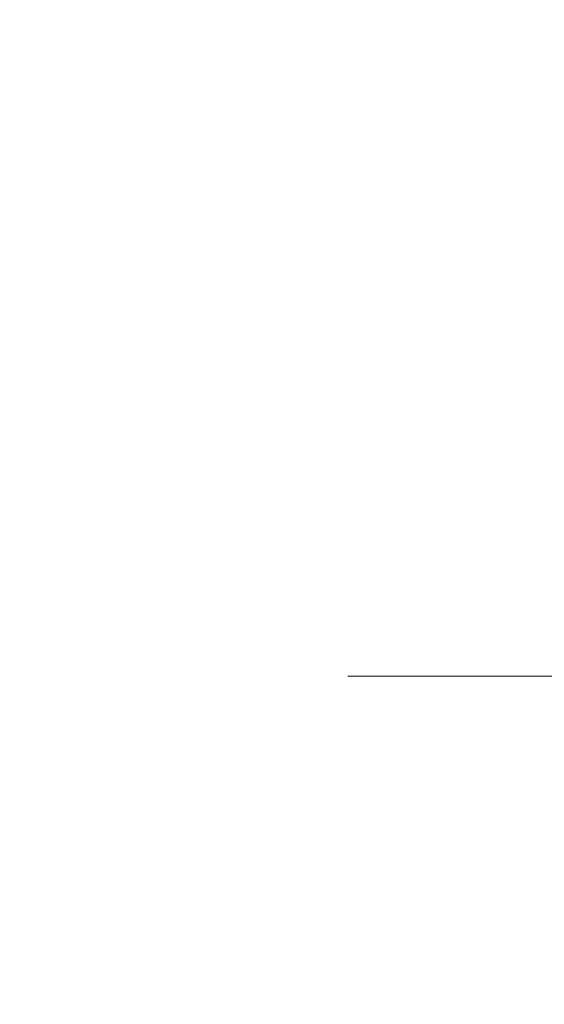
# Model space of a CAD drawing. Header units: millimetres. Extents: x 29 to 1537, y 403 to 427.
# Tile 3 of 179: x 29.44 to 35.84, y 415.32 to 427.32. Entities that reach past the tile are written whole.
import ezdxf

# ---------------------------------------------------------------- set-up
doc = ezdxf.new("R2010")
doc.units = ezdxf.units.MM
doc.header["$LTSCALE"] = 25.4
doc.layers.add('None', color=7, linetype='Continuous', lineweight=9)

msp = doc.modelspace()

# ---------------------------------------------------------------- linework, layer by layer
at = {"layer": 'None', "color": 7, "linetype": 'Continuous', "lineweight": 9}
for points, invisible_edges in [([(32.457, 427.077, 455.595), (32.072, 427.077, 460), (32.745, 427.257, 460), (33.12, 427.257, 455.712)], 15), ([(32.072, 427.077, 460), (32.457, 427.077, 464.405), (33.12, 427.257, 464.288), (32.745, 427.257, 460)], 15), ([(33.602, 427.077, 451.324), (32.457, 427.077, 455.595), (33.12, 427.257, 455.712), (34.235, 427.257, 451.554)], 15), ([(32.457, 427.077, 464.405), (33.602, 427.077, 468.676), (34.235, 427.257, 468.446), (33.12, 427.257, 464.288)], 15), ([(33.12, 427.257, 455.712), (32.745, 427.257, 460), (33.44, 427.318, 460), (33.804, 427.318, 455.832)], 15), ([(32.745, 427.257, 460), (33.12, 427.257, 464.288), (33.804, 427.318, 464.168), (33.44, 427.318, 460)], 15), ([(34.235, 427.257, 451.554), (33.12, 427.257, 455.712), (33.804, 427.318, 455.832), (34.887, 427.318, 451.792)], 15), ([(33.12, 427.257, 464.288), (34.235, 427.257, 468.446), (34.887, 427.318, 468.208), (33.804, 427.318, 464.168)], 15), ([(33.804, 427.318, 455.832), (33.44, 427.318, 460), (34.134, 427.257, 460), (34.488, 427.257, 455.953)], 15), ([(33.44, 427.318, 460), (33.804, 427.318, 464.168), (34.488, 427.257, 464.047), (34.134, 427.257, 460)], 15), ([(35.47, 427.077, 447.316), (33.602, 427.077, 451.324), (34.235, 427.257, 451.554), (36.054, 427.257, 447.653)], 15), ([(33.602, 427.077, 468.676), (35.47, 427.077, 472.684), (36.054, 427.257, 472.347), (34.235, 427.257, 468.446)], 15), ([(34.887, 427.318, 451.792), (33.804, 427.318, 455.832), (34.488, 427.257, 455.953), (35.54, 427.257, 452.029)], 15), ([(33.804, 427.318, 464.168), (34.887, 427.318, 468.208), (35.54, 427.257, 467.971), (34.488, 427.257, 464.047)], 15), ([(34.488, 427.257, 455.953), (34.134, 427.257, 460), (34.808, 427.077, 460), (35.152, 427.077, 456.07)], 15), ([(34.134, 427.257, 460), (34.488, 427.257, 464.047), (35.152, 427.077, 463.93), (34.808, 427.077, 460)], 15), ([(36.054, 427.257, 447.653), (34.235, 427.257, 451.554), (34.887, 427.318, 451.792), (36.655, 427.318, 448)], 15), ([(34.235, 427.257, 468.446), (36.054, 427.257, 472.347), (36.655, 427.318, 472), (34.887, 427.318, 468.208)], 15), ([(35.54, 427.257, 452.029), (34.488, 427.257, 455.953), (35.152, 427.077, 456.07), (36.173, 427.077, 452.259)], 15), ([(34.488, 427.257, 464.047), (35.54, 427.257, 467.971), (36.173, 427.077, 467.741), (35.152, 427.077, 463.93)], 15), ([(36.655, 427.318, 448), (34.887, 427.318, 451.792), (35.54, 427.257, 452.029), (37.257, 427.257, 448.347)], 15), ([(34.887, 427.318, 468.208), (36.655, 427.318, 472), (37.257, 427.257, 471.653), (35.54, 427.257, 467.971)], 15), ([(38.007, 427.077, 443.694), (35.47, 427.077, 447.316), (36.054, 427.257, 447.653), (38.523, 427.257, 444.127)], 15), ([(35.47, 427.077, 472.684), (38.007, 427.077, 476.306), (38.523, 427.257, 475.873), (36.054, 427.257, 472.347)], 15), ([(37.257, 427.257, 448.347), (35.54, 427.257, 452.029), (36.173, 427.077, 452.259), (37.84, 427.077, 448.684)], 15), ([(35.54, 427.257, 467.971), (37.257, 427.257, 471.653), (37.84, 427.077, 471.316), (36.173, 427.077, 467.741)], 15), ([(31.835, 426.782, 455.485), (31.44, 426.782, 460), (32.072, 427.077, 460), (32.457, 427.077, 455.595)], 15), ([(31.44, 426.782, 460), (31.835, 426.782, 464.515), (32.457, 427.077, 464.405), (32.072, 427.077, 460)], 15), ([(33.008, 426.782, 451.107), (31.835, 426.782, 455.485), (32.457, 427.077, 455.595), (33.602, 427.077, 451.324)], 15), ([(31.835, 426.782, 464.515), (33.008, 426.782, 468.893), (33.602, 427.077, 468.676), (32.457, 427.077, 464.405)], 15), ([(34.923, 426.782, 447), (33.008, 426.782, 451.107), (33.602, 427.077, 451.324), (35.47, 427.077, 447.316)], 15), ([(33.008, 426.782, 468.893), (34.923, 426.782, 473), (35.47, 427.077, 472.684), (33.602, 427.077, 468.676)], 15), ([(35.152, 427.077, 456.07), (34.808, 427.077, 460), (35.44, 426.782, 460), (35.774, 426.782, 456.18)], 15), ([(34.808, 427.077, 460), (35.152, 427.077, 463.93), (35.774, 426.782, 463.82), (35.44, 426.782, 460)], 15), ([(37.523, 426.782, 443.288), (34.923, 426.782, 447), (35.47, 427.077, 447.316), (38.007, 427.077, 443.694)], 15), ([(34.923, 426.782, 473), (37.523, 426.782, 476.712), (38.007, 427.077, 476.306), (35.47, 427.077, 472.684)], 15), ([(36.173, 427.077, 452.259), (35.152, 427.077, 456.07), (35.774, 426.782, 456.18), (36.767, 426.782, 452.476)], 15), ([(35.152, 427.077, 463.93), (36.173, 427.077, 467.741), (36.767, 426.782, 467.524), (35.774, 426.782, 463.82)], 15), ([(31.272, 426.382, 455.386), (30.869, 426.382, 460), (31.44, 426.782, 460), (31.835, 426.782, 455.485)], 15), ([(30.869, 426.382, 460), (31.272, 426.382, 464.614), (31.835, 426.782, 464.515), (31.44, 426.782, 460)], 15), ([(32.471, 426.382, 450.912), (31.272, 426.382, 455.386), (31.835, 426.782, 455.485), (33.008, 426.782, 451.107)], 15), ([(31.272, 426.382, 464.614), (32.471, 426.382, 469.088), (33.008, 426.782, 468.893), (31.835, 426.782, 464.515)], 15), ([(34.429, 426.382, 446.714), (32.471, 426.382, 450.912), (33.008, 426.782, 451.107), (34.923, 426.782, 447)], 15), ([(32.471, 426.382, 469.088), (34.429, 426.382, 473.286), (34.923, 426.782, 473), (33.008, 426.782, 468.893)], 15), ([(37.085, 426.382, 442.92), (34.429, 426.382, 446.714), (34.923, 426.782, 447), (37.523, 426.782, 443.288)], 15), ([(34.429, 426.382, 473.286), (37.085, 426.382, 477.08), (37.523, 426.782, 476.712), (34.923, 426.782, 473)], 15), ([(35.774, 426.782, 456.18), (35.44, 426.782, 460), (36.011, 426.382, 460), (36.337, 426.382, 456.279)], 15), ([(35.44, 426.782, 460), (35.774, 426.782, 463.82), (36.337, 426.382, 463.721), (36.011, 426.382, 460)], 15), ([(36.767, 426.782, 452.476), (35.774, 426.782, 456.18), (36.337, 426.382, 456.279), (37.303, 426.382, 452.671)], 15), ([(35.774, 426.782, 463.82), (36.767, 426.782, 467.524), (37.303, 426.382, 467.329), (36.337, 426.382, 463.721)], 15), ([(30.787, 425.889, 455.3), (30.376, 425.889, 460), (30.869, 426.382, 460), (31.272, 426.382, 455.386)], 15), ([(30.376, 425.889, 460), (30.787, 425.889, 464.7), (31.272, 426.382, 464.614), (30.869, 426.382, 460)], 15), ([(32.008, 425.889, 450.744), (30.787, 425.889, 455.3), (31.272, 426.382, 455.386), (32.471, 426.382, 450.912)], 15), ([(30.787, 425.889, 464.7), (32.008, 425.889, 469.256), (32.471, 426.382, 469.088), (31.272, 426.382, 464.614)], 15), ([(34.002, 425.889, 446.468), (32.008, 425.889, 450.744), (32.471, 426.382, 450.912), (34.429, 426.382, 446.714)], 15), ([(32.008, 425.889, 469.256), (34.002, 425.889, 473.532), (34.429, 426.382, 473.286), (32.471, 426.382, 469.088)], 15), ([(36.707, 425.889, 442.603), (34.002, 425.889, 446.468), (34.429, 426.382, 446.714), (37.085, 426.382, 442.92)], 15), ([(34.002, 425.889, 473.532), (36.707, 425.889, 477.397), (37.085, 426.382, 477.08), (34.429, 426.382, 473.286)], 15), ([(30.393, 425.318, 455.231), (29.976, 425.318, 460), (30.376, 425.889, 460), (30.787, 425.889, 455.3)], 15), ([(29.976, 425.318, 460), (30.393, 425.318, 464.769), (30.787, 425.889, 464.7), (30.376, 425.889, 460)], 15), ([(31.632, 425.318, 450.607), (30.393, 425.318, 455.231), (30.787, 425.889, 455.3), (32.008, 425.889, 450.744)], 15), ([(30.393, 425.318, 464.769), (31.632, 425.318, 469.393), (32.008, 425.889, 469.256), (30.787, 425.889, 464.7)], 15), ([(33.655, 425.318, 446.268), (31.632, 425.318, 450.607), (32.008, 425.889, 450.744), (34.002, 425.889, 446.468)], 15), ([(31.632, 425.318, 469.393), (33.655, 425.318, 473.732), (34.002, 425.889, 473.532), (32.008, 425.889, 469.256)], 15), ([(36.401, 425.318, 442.346), (33.655, 425.318, 446.268), (34.002, 425.889, 446.468), (36.707, 425.889, 442.603)], 15), ([(33.655, 425.318, 473.732), (36.401, 425.318, 477.654), (36.707, 425.889, 477.397), (34.002, 425.889, 473.532)], 15), ([(30.103, 424.686, 455.18), (29.681, 424.686, 460), (29.976, 425.318, 460), (30.393, 425.318, 455.231)], 15), ([(29.681, 424.686, 460), (30.103, 424.686, 464.82), (30.393, 425.318, 464.769), (29.976, 425.318, 460)], 15), ([(31.355, 424.686, 450.506), (30.103, 424.686, 455.18), (30.393, 425.318, 455.231), (31.632, 425.318, 450.607)], 15), ([(30.103, 424.686, 464.82), (31.355, 424.686, 469.494), (31.632, 425.318, 469.393), (30.393, 425.318, 464.769)], 15), ([(33.4, 424.686, 446.121), (31.355, 424.686, 450.506), (31.632, 425.318, 450.607), (33.655, 425.318, 446.268)], 15), ([(31.355, 424.686, 469.494), (33.4, 424.686, 473.879), (33.655, 425.318, 473.732), (31.632, 425.318, 469.393)], 15), ([(36.175, 424.686, 442.157), (33.4, 424.686, 446.121), (33.655, 425.318, 446.268), (36.401, 425.318, 442.346)], 15), ([(33.4, 424.686, 473.879), (36.175, 424.686, 477.843), (36.401, 425.318, 477.654), (33.655, 425.318, 473.732)], 15), ([(29.925, 424.013, 455.148), (29.501, 424.013, 460), (29.681, 424.686, 460), (30.103, 424.686, 455.18)], 15), ([(29.501, 424.013, 460), (29.925, 424.013, 464.852), (30.103, 424.686, 464.82), (29.681, 424.686, 460)], 15), ([(31.186, 424.013, 450.444), (29.925, 424.013, 455.148), (30.103, 424.686, 455.18), (31.355, 424.686, 450.506)], 15), ([(29.925, 424.013, 464.852), (31.186, 424.013, 469.556), (31.355, 424.686, 469.494), (30.103, 424.686, 464.82)], 15), ([(33.244, 424.013, 446.03), (31.186, 424.013, 450.444), (31.355, 424.686, 450.506), (33.4, 424.686, 446.121)], 15), ([(31.186, 424.013, 469.556), (33.244, 424.013, 473.97), (33.4, 424.686, 473.879), (31.355, 424.686, 469.494)], 15), ([(36.037, 424.013, 442.041), (33.244, 424.013, 446.03), (33.4, 424.686, 446.121), (36.175, 424.686, 442.157)], 15), ([(33.244, 424.013, 473.97), (36.037, 424.013, 477.959), (36.175, 424.686, 477.843), (33.4, 424.686, 473.879)], 15), ([(29.865, 423.318, 455.138), (29.44, 423.318, 460), (29.501, 424.013, 460), (29.925, 424.013, 455.148)], 15), ([(29.44, 423.318, 460), (29.865, 423.318, 464.862), (29.925, 424.013, 464.852), (29.501, 424.013, 460)], 15), ([(31.128, 423.318, 450.423), (29.865, 423.318, 455.138), (29.925, 424.013, 455.148), (31.186, 424.013, 450.444)], 15), ([(29.865, 423.318, 464.862), (31.128, 423.318, 469.577), (31.186, 424.013, 469.556), (29.925, 424.013, 464.852)], 15), ([(33.191, 423.318, 446), (31.128, 423.318, 450.423), (31.186, 424.013, 450.444), (33.244, 424.013, 446.03)], 15), ([(31.128, 423.318, 469.577), (33.191, 423.318, 474), (33.244, 424.013, 473.97), (31.186, 424.013, 469.556)], 15), ([(35.991, 423.318, 442.002), (33.191, 423.318, 446), (33.244, 424.013, 446.03), (36.037, 424.013, 442.041)], 15), ([(33.191, 423.318, 474), (35.991, 423.318, 477.998), (36.037, 424.013, 477.959), (33.244, 424.013, 473.97)], 15), ([(29.925, 422.623, 455.148), (29.501, 422.623, 460), (29.44, 423.318, 460), (29.865, 423.318, 455.138)], 15), ([(29.501, 422.623, 460), (29.925, 422.623, 464.852), (29.865, 423.318, 464.862), (29.44, 423.318, 460)], 15), ([(31.186, 422.623, 450.444), (29.925, 422.623, 455.148), (29.865, 423.318, 455.138), (31.128, 423.318, 450.423)], 15), ([(29.925, 422.623, 464.852), (31.186, 422.623, 469.556), (31.128, 423.318, 469.577), (29.865, 423.318, 464.862)], 15), ([(33.244, 422.623, 446.03), (31.186, 422.623, 450.444), (31.128, 423.318, 450.423), (33.191, 423.318, 446)], 15), ([(31.186, 422.623, 469.556), (33.244, 422.623, 473.97), (33.191, 423.318, 474), (31.128, 423.318, 469.577)], 15), ([(36.037, 422.623, 442.041), (33.244, 422.623, 446.03), (33.191, 423.318, 446), (35.991, 423.318, 442.002)], 15), ([(33.244, 422.623, 473.97), (36.037, 422.623, 477.959), (35.991, 423.318, 477.998), (33.191, 423.318, 474)], 15), ([(30.103, 421.95, 455.18), (29.681, 421.95, 460), (29.501, 422.623, 460), (29.925, 422.623, 455.148)], 15), ([(29.681, 421.95, 460), (30.103, 421.95, 464.82), (29.925, 422.623, 464.852), (29.501, 422.623, 460)], 15), ([(31.355, 421.95, 450.506), (30.103, 421.95, 455.18), (29.925, 422.623, 455.148), (31.186, 422.623, 450.444)], 15), ([(30.103, 421.95, 464.82), (31.355, 421.95, 469.494), (31.186, 422.623, 469.556), (29.925, 422.623, 464.852)], 15), ([(33.4, 421.95, 446.121), (31.355, 421.95, 450.506), (31.186, 422.623, 450.444), (33.244, 422.623, 446.03)], 15), ([(31.355, 421.95, 469.494), (33.4, 421.95, 473.879), (33.244, 422.623, 473.97), (31.186, 422.623, 469.556)], 15), ([(36.175, 421.95, 442.157), (33.4, 421.95, 446.121), (33.244, 422.623, 446.03), (36.037, 422.623, 442.041)], 15), ([(33.4, 421.95, 473.879), (36.175, 421.95, 477.843), (36.037, 422.623, 477.959), (33.244, 422.623, 473.97)], 15), ([(30.393, 421.318, 455.231), (29.976, 421.318, 460), (29.681, 421.95, 460), (30.103, 421.95, 455.18)], 15), ([(29.976, 421.318, 460), (30.393, 421.318, 464.769), (30.103, 421.95, 464.82), (29.681, 421.95, 460)], 15), ([(31.632, 421.318, 450.607), (30.393, 421.318, 455.231), (30.103, 421.95, 455.18), (31.355, 421.95, 450.506)], 15), ([(30.393, 421.318, 464.769), (31.632, 421.318, 469.393), (31.355, 421.95, 469.494), (30.103, 421.95, 464.82)], 15), ([(33.655, 421.318, 446.268), (31.632, 421.318, 450.607), (31.355, 421.95, 450.506), (33.4, 421.95, 446.121)], 15), ([(31.632, 421.318, 469.393), (33.655, 421.318, 473.732), (33.4, 421.95, 473.879), (31.355, 421.95, 469.494)], 15), ([(36.401, 421.318, 442.346), (33.655, 421.318, 446.268), (33.4, 421.95, 446.121), (36.175, 421.95, 442.157)], 15), ([(33.655, 421.318, 473.732), (36.401, 421.318, 477.654), (36.175, 421.95, 477.843), (33.4, 421.95, 473.879)], 15), ([(30.787, 420.747, 455.3), (30.376, 420.747, 460), (29.976, 421.318, 460), (30.393, 421.318, 455.231)], 15), ([(30.376, 420.747, 460), (30.787, 420.747, 464.7), (30.393, 421.318, 464.769), (29.976, 421.318, 460)], 15), ([(32.008, 420.747, 450.744), (30.787, 420.747, 455.3), (30.393, 421.318, 455.231), (31.632, 421.318, 450.607)], 15), ([(30.787, 420.747, 464.7), (32.008, 420.747, 469.256), (31.632, 421.318, 469.393), (30.393, 421.318, 464.769)], 15), ([(34.002, 420.747, 446.468), (32.008, 420.747, 450.744), (31.632, 421.318, 450.607), (33.655, 421.318, 446.268)], 15), ([(32.008, 420.747, 469.256), (34.002, 420.747, 473.532), (33.655, 421.318, 473.732), (31.632, 421.318, 469.393)], 15), ([(36.707, 420.747, 442.603), (34.002, 420.747, 446.468), (33.655, 421.318, 446.268), (36.401, 421.318, 442.346)], 15), ([(34.002, 420.747, 473.532), (36.707, 420.747, 477.397), (36.401, 421.318, 477.654), (33.655, 421.318, 473.732)], 15), ([(31.272, 420.254, 455.386), (30.869, 420.254, 460), (30.376, 420.747, 460), (30.787, 420.747, 455.3)], 15), ([(30.869, 420.254, 460), (31.272, 420.254, 464.614), (30.787, 420.747, 464.7), (30.376, 420.747, 460)], 15), ([(32.471, 420.254, 450.912), (31.272, 420.254, 455.386), (30.787, 420.747, 455.3), (32.008, 420.747, 450.744)], 15), ([(31.272, 420.254, 464.614), (32.471, 420.254, 469.088), (32.008, 420.747, 469.256), (30.787, 420.747, 464.7)], 15), ([(34.429, 420.254, 446.714), (32.471, 420.254, 450.912), (32.008, 420.747, 450.744), (34.002, 420.747, 446.468)], 15), ([(32.471, 420.254, 469.088), (34.429, 420.254, 473.286), (34.002, 420.747, 473.532), (32.008, 420.747, 469.256)], 15), ([(37.085, 420.254, 442.92), (34.429, 420.254, 446.714), (34.002, 420.747, 446.468), (36.707, 420.747, 442.603)], 15), ([(34.429, 420.254, 473.286), (37.085, 420.254, 477.08), (36.707, 420.747, 477.397), (34.002, 420.747, 473.532)], 15), ([(31.835, 419.854, 455.485), (31.44, 419.854, 460), (30.869, 420.254, 460), (31.272, 420.254, 455.386)], 15), ([(31.44, 419.854, 460), (31.835, 419.854, 464.515), (31.272, 420.254, 464.614), (30.869, 420.254, 460)], 15), ([(33.008, 419.854, 451.107), (31.835, 419.854, 455.485), (31.272, 420.254, 455.386), (32.471, 420.254, 450.912)], 15), ([(31.835, 419.854, 464.515), (33.008, 419.854, 468.893), (32.471, 420.254, 469.088), (31.272, 420.254, 464.614)], 15), ([(34.923, 419.854, 447), (33.008, 419.854, 451.107), (32.471, 420.254, 450.912), (34.429, 420.254, 446.714)], 15), ([(33.008, 419.854, 468.893), (34.923, 419.854, 473), (34.429, 420.254, 473.286), (32.471, 420.254, 469.088)], 15), ([(37.523, 419.854, 443.288), (34.923, 419.854, 447), (34.429, 420.254, 446.714), (37.085, 420.254, 442.92)], 15), ([(34.923, 419.854, 473), (37.523, 419.854, 476.712), (37.085, 420.254, 477.08), (34.429, 420.254, 473.286)], 15), ([(36.337, 420.254, 456.279), (36.011, 420.254, 460), (35.44, 419.854, 460), (35.774, 419.854, 456.18)], 15), ([(36.011, 420.254, 460), (36.337, 420.254, 463.721), (35.774, 419.854, 463.82), (35.44, 419.854, 460)], 15), ([(37.303, 420.254, 452.671), (36.337, 420.254, 456.279), (35.774, 419.854, 456.18), (36.767, 419.854, 452.476)], 15), ([(36.337, 420.254, 463.721), (37.303, 420.254, 467.329), (36.767, 419.854, 467.524), (35.774, 419.854, 463.82)], 15), ([(32.457, 419.559, 455.595), (32.072, 419.559, 460), (31.44, 419.854, 460), (31.835, 419.854, 455.485)], 15), ([(32.072, 419.559, 460), (32.457, 419.559, 464.405), (31.835, 419.854, 464.515), (31.44, 419.854, 460)], 15), ([(33.602, 419.559, 451.324), (32.457, 419.559, 455.595), (31.835, 419.854, 455.485), (33.008, 419.854, 451.107)], 15), ([(32.457, 419.559, 464.405), (33.602, 419.559, 468.676), (33.008, 419.854, 468.893), (31.835, 419.854, 464.515)], 15), ([(35.47, 419.559, 447.316), (33.602, 419.559, 451.324), (33.008, 419.854, 451.107), (34.923, 419.854, 447)], 15), ([(33.602, 419.559, 468.676), (35.47, 419.559, 472.684), (34.923, 419.854, 473), (33.008, 419.854, 468.893)], 15), ([(35.774, 419.854, 456.18), (35.44, 419.854, 460), (34.808, 419.559, 460), (35.152, 419.559, 456.07)], 15), ([(35.44, 419.854, 460), (35.774, 419.854, 463.82), (35.152, 419.559, 463.93), (34.808, 419.559, 460)], 15), ([(38.007, 419.559, 443.694), (35.47, 419.559, 447.316), (34.923, 419.854, 447), (37.523, 419.854, 443.288)], 15), ([(35.47, 419.559, 472.684), (38.007, 419.559, 476.306), (37.523, 419.854, 476.712), (34.923, 419.854, 473)], 15), ([(36.767, 419.854, 452.476), (35.774, 419.854, 456.18), (35.152, 419.559, 456.07), (36.173, 419.559, 452.259)], 15), ([(35.774, 419.854, 463.82), (36.767, 419.854, 467.524), (36.173, 419.559, 467.741), (35.152, 419.559, 463.93)], 15), ([(33.12, 419.379, 455.712), (32.745, 419.379, 460), (32.072, 419.559, 460), (32.457, 419.559, 455.595)], 15), ([(32.745, 419.379, 460), (33.12, 419.379, 464.288), (32.457, 419.559, 464.405), (32.072, 419.559, 460)], 15), ([(34.235, 419.379, 451.554), (33.12, 419.379, 455.712), (32.457, 419.559, 455.595), (33.602, 419.559, 451.324)], 15), ([(33.12, 419.379, 464.288), (34.235, 419.379, 468.446), (33.602, 419.559, 468.676), (32.457, 419.559, 464.405)], 15), ([(36.054, 419.379, 447.653), (34.235, 419.379, 451.554), (33.602, 419.559, 451.324), (35.47, 419.559, 447.316)], 15), ([(34.235, 419.379, 468.446), (36.054, 419.379, 472.347), (35.47, 419.559, 472.684), (33.602, 419.559, 468.676)], 15), ([(35.152, 419.559, 456.07), (34.808, 419.559, 460), (34.134, 419.379, 460), (34.488, 419.379, 455.953)], 15), ([(34.808, 419.559, 460), (35.152, 419.559, 463.93), (34.488, 419.379, 464.047), (34.134, 419.379, 460)], 15), ([(36.173, 419.559, 452.259), (35.152, 419.559, 456.07), (34.488, 419.379, 455.953), (35.54, 419.379, 452.029)], 15), ([(35.152, 419.559, 463.93), (36.173, 419.559, 467.741), (35.54, 419.379, 467.971), (34.488, 419.379, 464.047)], 15), ([(38.523, 419.379, 444.127), (36.054, 419.379, 447.653), (35.47, 419.559, 447.316), (38.007, 419.559, 443.694)], 15), ([(36.054, 419.379, 472.347), (38.523, 419.379, 475.873), (38.007, 419.559, 476.306), (35.47, 419.559, 472.684)], 15), ([(37.84, 419.559, 448.684), (36.173, 419.559, 452.259), (35.54, 419.379, 452.029), (37.257, 419.379, 448.347)], 15), ([(36.173, 419.559, 467.741), (37.84, 419.559, 471.316), (37.257, 419.379, 471.653), (35.54, 419.379, 467.971)], 15), ([(33.804, 419.318, 455.832), (33.44, 419.318, 460), (32.745, 419.379, 460), (33.12, 419.379, 455.712)], 14), ([(33.44, 419.318, 460), (33.804, 419.318, 464.168), (33.12, 419.379, 464.288), (32.745, 419.379, 460)], 14), ([(33.156, 419.263, 455.718), (32.781, 419.263, 460), (33.44, 419.318, 460), (33.804, 419.318, 455.832)], 11), ([(32.781, 419.263, 460), (33.156, 419.263, 464.282), (33.804, 419.318, 464.168), (33.44, 419.318, 460)], 11), ([(34.887, 419.318, 451.792), (33.804, 419.318, 455.832), (33.12, 419.379, 455.712), (34.235, 419.379, 451.554)], 14), ([(33.804, 419.318, 464.168), (34.887, 419.318, 468.208), (34.235, 419.379, 468.446), (33.12, 419.379, 464.288)], 14), ([(34.269, 419.263, 451.566), (33.156, 419.263, 455.718), (33.804, 419.318, 455.832), (34.887, 419.318, 451.792)], 11), ([(33.156, 419.263, 464.282), (34.269, 419.263, 468.434), (34.887, 419.318, 468.208), (33.804, 419.318, 464.168)], 11), ([(34.488, 419.379, 455.953), (34.134, 419.379, 460), (33.44, 419.318, 460), (33.804, 419.318, 455.832)], 11), ([(34.134, 419.379, 460), (34.488, 419.379, 464.047), (33.804, 419.318, 464.168), (33.44, 419.318, 460)], 11), ([(33.804, 419.318, 455.832), (33.44, 419.318, 460), (34.098, 419.263, 460), (34.453, 419.263, 455.947)], 14), ([(33.44, 419.318, 460), (33.804, 419.318, 464.168), (34.453, 419.263, 464.053), (34.098, 419.263, 460)], 14), ([(35.54, 419.379, 452.029), (34.488, 419.379, 455.953), (33.804, 419.318, 455.832), (34.887, 419.318, 451.792)], 11), ([(34.488, 419.379, 464.047), (35.54, 419.379, 467.971), (34.887, 419.318, 468.208), (33.804, 419.318, 464.168)], 11), ([(34.887, 419.318, 451.792), (33.804, 419.318, 455.832), (34.453, 419.263, 455.947), (35.506, 419.263, 452.017)], 14), ([(33.804, 419.318, 464.168), (34.887, 419.318, 468.208), (35.506, 419.263, 467.983), (34.453, 419.263, 464.053)], 14), ([(36.655, 419.318, 448), (34.887, 419.318, 451.792), (34.235, 419.379, 451.554), (36.054, 419.379, 447.653)], 14), ([(34.887, 419.318, 468.208), (36.655, 419.318, 472), (36.054, 419.379, 472.347), (34.235, 419.379, 468.446)], 14), ([(36.085, 419.263, 447.671), (34.269, 419.263, 451.566), (34.887, 419.318, 451.792), (36.655, 419.318, 448)], 11), ([(34.269, 419.263, 468.434), (36.085, 419.263, 472.329), (36.655, 419.318, 472), (34.887, 419.318, 468.208)], 11), ([(37.257, 419.379, 448.347), (35.54, 419.379, 452.029), (34.887, 419.318, 451.792), (36.655, 419.318, 448)], 11), ([(35.54, 419.379, 467.971), (37.257, 419.379, 471.653), (36.655, 419.318, 472), (34.887, 419.318, 468.208)], 11), ([(36.655, 419.318, 448), (34.887, 419.318, 451.792), (35.506, 419.263, 452.017), (37.225, 419.263, 448.329)], 14), ([(34.887, 419.318, 468.208), (36.655, 419.318, 472), (37.225, 419.263, 471.671), (35.506, 419.263, 467.983)], 14), ([(32.525, 419.101, 455.607), (32.141, 419.101, 460), (32.781, 419.263, 460), (33.156, 419.263, 455.718)], 15), ([(32.141, 419.101, 460), (32.525, 419.101, 464.393), (33.156, 419.263, 464.282), (32.781, 419.263, 460)], 15), ([(33.667, 419.101, 451.347), (32.525, 419.101, 455.607), (33.156, 419.263, 455.718), (34.269, 419.263, 451.566)], 15), ([(32.525, 419.101, 464.393), (33.667, 419.101, 468.653), (34.269, 419.263, 468.434), (33.156, 419.263, 464.282)], 15), ([(35.53, 419.101, 447.351), (33.667, 419.101, 451.347), (34.269, 419.263, 451.566), (36.085, 419.263, 447.671)], 15), ([(33.667, 419.101, 468.653), (35.53, 419.101, 472.649), (36.085, 419.263, 472.329), (34.269, 419.263, 468.434)], 15), ([(34.453, 419.263, 455.947), (34.098, 419.263, 460), (34.739, 419.101, 460), (35.084, 419.101, 456.058)], 15), ([(34.098, 419.263, 460), (34.453, 419.263, 464.053), (35.084, 419.101, 463.942), (34.739, 419.101, 460)], 15), ([(35.506, 419.263, 452.017), (34.453, 419.263, 455.947), (35.084, 419.101, 456.058), (36.108, 419.101, 452.236)], 15), ([(34.453, 419.263, 464.053), (35.506, 419.263, 467.983), (36.108, 419.101, 467.764), (35.084, 419.101, 463.942)], 15), ([(37.225, 419.263, 448.329), (35.506, 419.263, 452.017), (36.108, 419.101, 452.236), (37.78, 419.101, 448.649)], 15), ([(35.506, 419.263, 467.983), (37.225, 419.263, 471.671), (37.78, 419.101, 471.351), (36.108, 419.101, 467.764)], 15), ([(38.06, 419.101, 443.738), (35.53, 419.101, 447.351), (36.085, 419.263, 447.671), (38.55, 419.263, 444.15)], 15), ([(35.53, 419.101, 472.649), (38.06, 419.101, 476.262), (38.55, 419.263, 475.85), (36.085, 419.263, 472.329)], 15), ([(31.93, 418.836, 455.502), (31.536, 418.836, 460), (32.141, 419.101, 460), (32.525, 419.101, 455.607)], 15), ([(31.536, 418.836, 460), (31.93, 418.836, 464.498), (32.525, 419.101, 464.393), (32.141, 419.101, 460)], 15), ([(33.098, 418.836, 451.14), (31.93, 418.836, 455.502), (32.525, 419.101, 455.607), (33.667, 419.101, 451.347)], 15), ([(31.93, 418.836, 464.498), (33.098, 418.836, 468.86), (33.667, 419.101, 468.653), (32.525, 419.101, 464.393)], 15), ([(35.006, 418.836, 447.048), (33.098, 418.836, 451.14), (33.667, 419.101, 451.347), (35.53, 419.101, 447.351)], 15), ([(33.098, 418.836, 468.86), (35.006, 418.836, 472.952), (35.53, 419.101, 472.649), (33.667, 419.101, 468.653)], 15), ([(35.084, 419.101, 456.058), (34.739, 419.101, 460), (35.344, 418.836, 460), (35.679, 418.836, 456.163)], 15), ([(34.739, 419.101, 460), (35.084, 419.101, 463.942), (35.679, 418.836, 463.837), (35.344, 418.836, 460)], 15), ([(37.596, 418.836, 443.349), (35.006, 418.836, 447.048), (35.53, 419.101, 447.351), (38.06, 419.101, 443.738)], 15), ([(35.006, 418.836, 472.952), (37.596, 418.836, 476.651), (38.06, 419.101, 476.262), (35.53, 419.101, 472.649)], 15), ([(36.108, 419.101, 452.236), (35.084, 419.101, 456.058), (35.679, 418.836, 456.163), (36.676, 418.836, 452.443)], 15), ([(35.084, 419.101, 463.942), (36.108, 419.101, 467.764), (36.676, 418.836, 467.557), (35.679, 418.836, 463.837)], 15), ([(31.385, 418.475, 455.406), (30.983, 418.475, 460), (31.536, 418.836, 460), (31.93, 418.836, 455.502)], 15), ([(30.983, 418.475, 460), (31.385, 418.475, 464.594), (31.93, 418.836, 464.498), (31.536, 418.836, 460)], 15), ([(32.579, 418.475, 450.951), (31.385, 418.475, 455.406), (31.93, 418.836, 455.502), (33.098, 418.836, 451.14)], 15), ([(31.385, 418.475, 464.594), (32.579, 418.475, 469.049), (33.098, 418.836, 468.86), (31.93, 418.836, 464.498)], 15), ([(34.528, 418.475, 446.772), (32.579, 418.475, 450.951), (33.098, 418.836, 451.14), (35.006, 418.836, 447.048)], 15), ([(32.579, 418.475, 469.049), (34.528, 418.475, 473.228), (35.006, 418.836, 472.952), (33.098, 418.836, 468.86)], 15), ([(37.173, 418.475, 442.994), (34.528, 418.475, 446.772), (35.006, 418.836, 447.048), (37.596, 418.836, 443.349)], 15), ([(34.528, 418.475, 473.228), (37.173, 418.475, 477.006), (37.596, 418.836, 476.651), (35.006, 418.836, 472.952)], 15), ([(35.679, 418.836, 456.163), (35.344, 418.836, 460), (35.897, 418.475, 460), (36.224, 418.475, 456.259)], 15), ([(35.344, 418.836, 460), (35.679, 418.836, 463.837), (36.224, 418.475, 463.741), (35.897, 418.475, 460)], 15), ([(36.676, 418.836, 452.443), (35.679, 418.836, 456.163), (36.224, 418.475, 456.259), (37.196, 418.475, 452.632)], 15), ([(35.679, 418.836, 463.837), (36.676, 418.836, 467.557), (37.196, 418.475, 467.368), (36.224, 418.475, 463.741)], 15), ([(30.906, 418.027, 455.321), (30.497, 418.027, 460), (30.983, 418.475, 460), (31.385, 418.475, 455.406)], 15), ([(30.497, 418.027, 460), (30.906, 418.027, 464.679), (31.385, 418.475, 464.594), (30.983, 418.475, 460)], 15), ([(32.122, 418.027, 450.785), (30.906, 418.027, 455.321), (31.385, 418.475, 455.406), (32.579, 418.475, 450.951)], 15), ([(30.906, 418.027, 464.679), (32.122, 418.027, 469.215), (32.579, 418.475, 469.049), (31.385, 418.475, 464.594)], 15), ([(34.107, 418.027, 446.529), (32.122, 418.027, 450.785), (32.579, 418.475, 450.951), (34.528, 418.475, 446.772)], 15), ([(32.122, 418.027, 469.215), (34.107, 418.027, 473.471), (34.528, 418.475, 473.228), (32.579, 418.475, 469.049)], 15), ([(36.8, 418.027, 442.681), (34.107, 418.027, 446.529), (34.528, 418.475, 446.772), (37.173, 418.475, 442.994)], 15), ([(34.107, 418.027, 473.471), (36.8, 418.027, 477.319), (37.173, 418.475, 477.006), (34.528, 418.475, 473.228)], 15), ([(30.507, 417.506, 455.251), (30.091, 417.506, 460), (30.497, 418.027, 460), (30.906, 418.027, 455.321)], 15), ([(30.091, 417.506, 460), (30.507, 417.506, 464.749), (30.906, 418.027, 464.679), (30.497, 418.027, 460)], 15), ([(31.74, 417.506, 450.646), (30.507, 417.506, 455.251), (30.906, 418.027, 455.321), (32.122, 418.027, 450.785)], 15), ([(30.507, 417.506, 464.749), (31.74, 417.506, 469.354), (32.122, 418.027, 469.215), (30.906, 418.027, 464.679)], 15), ([(33.755, 417.506, 446.326), (31.74, 417.506, 450.646), (32.122, 418.027, 450.785), (34.107, 418.027, 446.529)], 15), ([(31.74, 417.506, 469.354), (33.755, 417.506, 473.674), (34.107, 418.027, 473.471), (32.122, 418.027, 469.215)], 15), ([(36.49, 417.506, 442.421), (33.755, 417.506, 446.326), (34.107, 418.027, 446.529), (36.8, 418.027, 442.681)], 15), ([(33.755, 417.506, 473.674), (36.49, 417.506, 477.579), (36.8, 418.027, 477.319), (34.107, 418.027, 473.471)], 15), ([(30.197, 416.925, 455.196), (29.777, 416.925, 460), (30.091, 417.506, 460), (30.507, 417.506, 455.251)], 15), ([(29.777, 416.925, 460), (30.197, 416.925, 464.804), (30.507, 417.506, 464.749), (30.091, 417.506, 460)], 15), ([(31.445, 416.925, 450.539), (30.197, 416.925, 455.196), (30.507, 417.506, 455.251), (31.74, 417.506, 450.646)], 15), ([(30.197, 416.925, 464.804), (31.445, 416.925, 469.461), (31.74, 417.506, 469.354), (30.507, 417.506, 464.749)], 15), ([(33.483, 416.925, 446.168), (31.445, 416.925, 450.539), (31.74, 417.506, 450.646), (33.755, 417.506, 446.326)], 15), ([(31.445, 416.925, 469.461), (33.483, 416.925, 473.832), (33.755, 417.506, 473.674), (31.74, 417.506, 469.354)], 15), ([(36.249, 416.925, 442.219), (33.483, 416.925, 446.168), (33.755, 417.506, 446.326), (36.49, 417.506, 442.421)], 15), ([(33.483, 416.925, 473.832), (36.249, 416.925, 477.781), (36.49, 417.506, 477.579), (33.755, 417.506, 473.674)], 15), ([(29.986, 416.3, 455.159), (29.562, 416.3, 460), (29.777, 416.925, 460), (30.197, 416.925, 455.196)], 15), ([(29.562, 416.3, 460), (29.986, 416.3, 464.841), (30.197, 416.925, 464.804), (29.777, 416.925, 460)], 15), ([(31.243, 416.3, 450.465), (29.986, 416.3, 455.159), (30.197, 416.925, 455.196), (31.445, 416.925, 450.539)], 15), ([(29.986, 416.3, 464.841), (31.243, 416.3, 469.535), (31.445, 416.925, 469.461), (30.197, 416.925, 464.804)], 15), ([(33.297, 416.3, 446.061), (31.243, 416.3, 450.465), (31.445, 416.925, 450.539), (33.483, 416.925, 446.168)], 15), ([(31.243, 416.3, 469.535), (33.297, 416.3, 473.939), (33.483, 416.925, 473.832), (31.445, 416.925, 469.461)], 15), ([(36.084, 416.3, 442.081), (33.297, 416.3, 446.061), (33.483, 416.925, 446.168), (36.249, 416.925, 442.219)], 15), ([(33.297, 416.3, 473.939), (36.084, 416.3, 477.919), (36.249, 416.925, 477.781), (33.483, 416.925, 473.832)], 15), ([(29.879, 415.648, 455.14), (29.453, 415.648, 460), (29.562, 416.3, 460), (29.986, 416.3, 455.159)], 15), ([(29.453, 415.648, 460), (29.879, 415.648, 464.86), (29.986, 416.3, 464.841), (29.562, 416.3, 460)], 15), ([(31.141, 415.648, 450.428), (29.879, 415.648, 455.14), (29.986, 416.3, 455.159), (31.243, 416.3, 450.465)], 15), ([(29.879, 415.648, 464.86), (31.141, 415.648, 469.572), (31.243, 416.3, 469.535), (29.986, 416.3, 464.841)], 15), ([(33.203, 415.648, 446.007), (31.141, 415.648, 450.428), (31.243, 416.3, 450.465), (33.297, 416.3, 446.061)], 15), ([(31.141, 415.648, 469.572), (33.203, 415.648, 473.993), (33.297, 416.3, 473.939), (31.243, 416.3, 469.535)], 15), ([(36.001, 415.648, 442.011), (33.203, 415.648, 446.007), (33.297, 416.3, 446.061), (36.084, 416.3, 442.081)], 15), ([(33.203, 415.648, 473.993), (36.001, 415.648, 477.989), (36.084, 416.3, 477.919), (33.297, 416.3, 473.939)], 15), ([(29.879, 414.988, 455.14), (29.453, 414.988, 460), (29.453, 415.648, 460), (29.879, 415.648, 455.14)], 15), ([(29.453, 414.988, 460), (29.879, 414.988, 464.86), (29.879, 415.648, 464.86), (29.453, 415.648, 460)], 15), ([(31.141, 414.988, 450.428), (29.879, 414.988, 455.14), (29.879, 415.648, 455.14), (31.141, 415.648, 450.428)], 15), ([(29.879, 414.988, 464.86), (31.141, 414.988, 469.572), (31.141, 415.648, 469.572), (29.879, 415.648, 464.86)], 15), ([(33.203, 414.988, 446.007), (31.141, 414.988, 450.428), (31.141, 415.648, 450.428), (33.203, 415.648, 446.007)], 15), ([(31.141, 414.988, 469.572), (33.203, 414.988, 473.993), (33.203, 415.648, 473.993), (31.141, 415.648, 469.572)], 15), ([(36.001, 414.988, 442.011), (33.203, 414.988, 446.007), (33.203, 415.648, 446.007), (36.001, 415.648, 442.011)], 15), ([(33.203, 414.988, 473.993), (36.001, 414.988, 477.989), (36.001, 415.648, 477.989), (33.203, 415.648, 473.993)], 15)]:
    msp.add_3dface(points, dxfattribs=dict(at, invisible_edges=invisible_edges))

doc.saveas('drawing.dxf')
